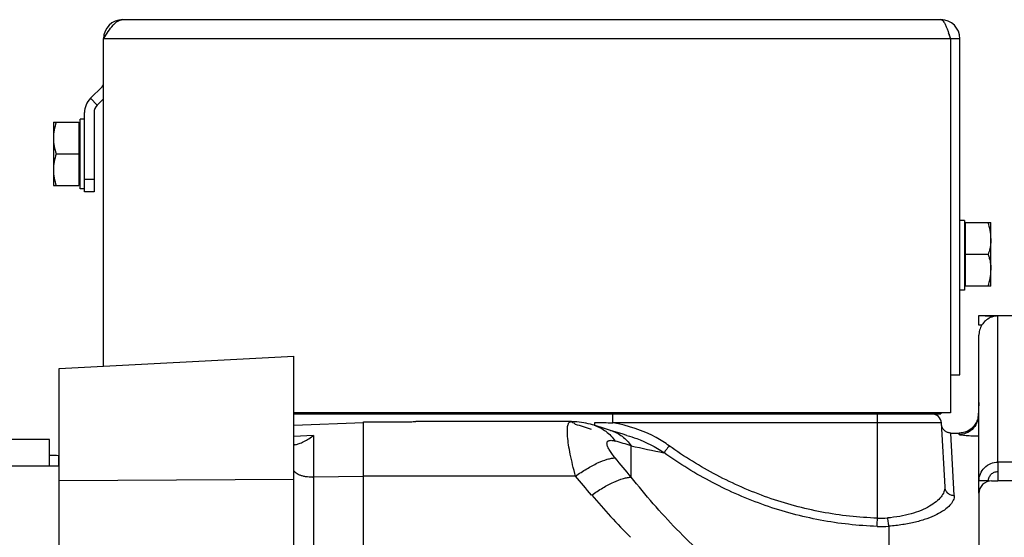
# Model space of a CAD drawing. Extents: x -1622 to 1181, y 8 to 1633.
# Tile 76 of 82: x 552 to 707, y 984 to 1065. Entities that reach past the tile are written whole.
import ezdxf

# ---------------------------------------------------------------- set-up
doc = ezdxf.new("R2010")
doc.units = 0
doc.header["$LTSCALE"] = 65.395
doc.layers.get('0').update_dxf_attribs({"linetype": 'CONTINUOUS'})

msp = doc.modelspace()

# ---------------------------------------------------------------- linework, layer by layer
at = {"color": 6, "linetype": 'CONTINUOUS'}
for p, q in [((568.34, 1065.42), (697.34, 1065.42)), ((565.34, 1010.78), (565.34, 1062.42)), ((700.34, 1062.42), (698.84, 1062.42)), ((700.34, 1009.42), (700.34, 1062.42)), ((562.34, 1049.76), (561.64, 1049.76)), ((562.34, 1038.26), (562.34, 1050.76)), ((557.44, 1049.26), (557.44, 1039.26)), ((557.44, 1049.26), (561.44, 1049.26)), ((557.89, 1044.26), (561.44, 1044.26)), ((557.44, 1039.26), (561.44, 1039.26)), ((562.34, 1038.76), (561.64, 1038.76)), ((563.84, 1038.26), (562.34, 1038.26)), ((701.04, 1033.76), (700.34, 1033.76)), ((701.24, 1033.42), (705.24, 1033.42)), ((705.24, 1030.92), (705.24, 1033.42)), ((704.79, 1028.42), (701.24, 1028.42)), ((705.24, 1023.42), (705.24, 1025.92)), ((705.24, 1023.42), (701.24, 1023.42)), ((701.04, 1022.76), (700.34, 1022.76)), ((558.34, 1010.42), (595.34, 1012.36)), ((595.34, 939.2), (595.34, 1012.36)), ((558.34, 650.26), (558.34, 1010.42)), ((698.84, 1009.42), (698.84, 1003.42)), ((698.84, 1009.42), (700.34, 1009.42)), ((703.34, 1005.07), (703.22, 1002.85)), ((698.84, 1003.42), (595.34, 1003.42)), ((671.34, 1003.26), (671.34, 1003.42)), ((695.34, 1003.26), (697.34, 1003.26)), ((697.34, 1003.42), (697.34, 1003.26)), ((595.34, 1001.52), (606.34, 1001.91)), ((639.01, 1002.05), (614.56, 1002.05)), ((640.32, 1001.97), (639.94, 1002.01)), ((640.69, 1001.93), (640.32, 1001.97)), ((641.05, 1001.87), (640.69, 1001.93)), ((641.4, 1001.8), (641.04, 1001.87)), ((641.74, 1001.73), (641.39, 1001.8)), ((642.09, 1001.64), (641.74, 1001.73)), ((642.43, 1001.55), (642.43, 1001.55)), ((697.41, 1001.84), (697.94, 991.75)), ((698.92, 1000.26), (700.24, 1000.26))]:
    msp.add_line(p, q, dxfattribs=at)
at = {"color": 9, "linetype": 'CONTINUOUS'}
for p, q in [((698.84, 1062.42), (565.34, 1062.42)), ((562.34, 1040.26), (563.84, 1040.26)), ((705.34, 1018.52), (705.34, 1018.71)), ((706.34, 995.66), (706.34, 1018.71)), ((721.34, 1018.71), (706.34, 1018.71)), ((686.34, 1003.26), (686.34, 1003.42)), ((687.34, 986.84), (687.34, 1003.26)), ((642.68, 1001.47), (642.68, 1001.47)), ((697.41, 1001.84), (645.61, 1001.84)), ((598.44, 999.85), (595.34, 999.71)), ((598.44, 999.85), (595.34, 999.71)), ((598.44, 999.85), (598.44, 972.73)), ((645.27, 1000.67), (645.27, 1000.67)), ((647.85, 999.89), (647.85, 999.89)), ((699.44, 990.42), (698.92, 1000.26)), ((648.53, 993.31), (648.53, 998.25)), ((905.34, 995.66), (706.34, 995.66)), ((639.74, 993.45), (606.34, 993.45)), ((595.34, 992.95), (558.34, 992.72)), ((606.34, 993.39), (598.44, 993.28)), ((905.34, 992.71), (706.34, 992.71)), ((689.14, 985.57), (689.14, 982.11))]:
    msp.add_line(p, q, dxfattribs=at)
at = {"color": 2, "linetype": 'CONTINUOUS'}
for p, q in [((698.84, 1062.42), (698.84, 1009.42)), ((565.1, 1054.85), (563.28, 1053.02)), ((563.28, 1053.02), (564.34, 1051.96)), ((565.34, 1052.96), (564.34, 1051.96)), ((561.64, 1038.76), (561.64, 1049.76)), ((563.84, 1050.76), (563.84, 1038.26)), ((561.44, 1049.26), (561.44, 1039.26)), ((701.04, 1033.76), (701.04, 1022.76)), ((701.24, 1023.42), (701.24, 1033.42)), ((705.24, 1025.92), (705.24, 1030.92)), ((595.34, 1003.26), (695.34, 1003.26)), ((645.61, 1001.84), (645.61, 1003.26)), ((695.34, 1003.26), (695.34, 1003.42)), ((606.34, 658.47), (606.34, 1002.03)), ((606.34, 1002.03), (612.84, 1002.03)), ((642.79, 1001.44), (642.79, 1001.94)), ((700.23, 1000.02), (700.24, 1000.26))]:
    msp.add_line(p, q, dxfattribs=at)
at = {"color": 7, "linetype": 'CONTINUOUS'}
for p, q in [((703.34, 1017.26), (703.34, 1018.76)), ((703.79, 1017.26), (703.34, 1017.26)), ((556.81, 999.26), (539.81, 999.26)), ((556.81, 995.06), (556.81, 999.26)), ((558.31, 995.06), (558.31, 996.68)), ((538.31, 995.06), (558.34, 995.06)), ((704.84, 992.71), (703.34, 992.71))]:
    msp.add_line(p, q, dxfattribs=at)
at = {"color": 3, "linetype": 'CONTINUOUS'}
for p, q in [((703.34, 1018.76), (721.34, 1018.76)), ((706.34, 1018.71), (705.34, 1018.71)), ((703.34, 990.77), (703.34, 1015.67)), ((706.34, 995.66), (706.34, 992.71)), ((705.34, 992.71), (706.34, 992.71)), ((703.34, 990.71), (703.34, 920.23))]:
    msp.add_line(p, q, dxfattribs=at)
at = {"color": 6, "linetype": 'CONTINUOUS'}
for points in [[(703.22, 1002.91), (703.19, 1002.72), (703.15, 1002.53), (703.1, 1002.34), (703.03, 1002.16), (702.95, 1001.98), (702.86, 1001.81), (702.76, 1001.64), (702.65, 1001.48), (702.53, 1001.33), (702.4, 1001.18), (702.27, 1001.05), (702.12, 1000.92), (701.96, 1000.8), (701.8, 1000.7), (701.63, 1000.6), (701.46, 1000.52), (701.28, 1000.44), (701.09, 1000.38), (700.91, 1000.33), (700.71, 1000.3), (700.52, 1000.27), (700.33, 1000.26), (700.24, 1000.26)], [(639.94, 1002.01), (639.54, 1002.04), (639.13, 1002.05), (639.01, 1002.05)], [(639.94, 1002.01), (639.54, 1002.04), (639.13, 1002.05)], [(642.68, 1001.47), (642.44, 1001.55), (642.08, 1001.64)], [(698.92, 1000.26), (698.81, 1000.26), (698.7, 1000.28), (698.59, 1000.29), (698.49, 1000.32), (698.39, 1000.36), (698.29, 1000.4), (698.19, 1000.45), (698.1, 1000.5), (698.01, 1000.57), (697.93, 1000.64), (697.85, 1000.71), (697.77, 1000.79), (697.71, 1000.88), (697.65, 1000.97), (697.59, 1001.06), (697.55, 1001.16), (697.51, 1001.26), (697.47, 1001.36), (697.45, 1001.47), (697.43, 1001.57), (697.42, 1001.68)], [(647.85, 999.89), (647.08, 1000.12), (646.14, 1000.4), (645.27, 1000.67)]]:
    msp.add_lwpolyline(points, dxfattribs=at)
for centre, radius, start, end in [((568.34, 1062.42), 3, 90, 180), ((697.34, 1062.42), 3, 0, 90), ((697.34, 1062.42), 1.5, 0, 35.6269), ((565.54, 1050.76), 3.2, 135, 180), ((695.92, 1001.76), 1.5, 3, 90), ((484.57, 486.51), 538.69, 72.6427, 72.9315), ((592.06, 1008.64), 10.86, 305.3025, 305.9822)]:
    msp.add_arc(centre, radius, start, end, dxfattribs=at)
at = {"color": 2, "linetype": 'CONTINUOUS'}
for centre, radius, start, end in [((564.54, 1055.42), 0.8, 315, 360), ((565.54, 1050.76), 1.7, 135.0001, 179.9999), ((484.58, 496.28), 528.62, 72.6427, 72.9315)]:
    msp.add_arc(centre, radius, start, end, dxfattribs=at)
at = {"color": 3, "linetype": 'CONTINUOUS'}
for centre, radius, start, end in [((706.4, 1015.65), 3.07, 109.1685, 110.1681), ((706.4, 1015.63), 3.08, 91.1843, 109.1249), ((706.37, 1015.67), 3.03, 177.2721, 179.9998), ((705.34, 990.71), 2, 90, 180)]:
    msp.add_arc(centre, radius, start, end, dxfattribs=at)
at = {"color": 9, "linetype": 'CONTINUOUS'}
for centre, radius, start, end in [((496.4, 480.99), 539.17, 73.611, 73.8926), ((685.5, 1161.1), 167, 257.21, 259.0168), ((320.26, 720.05), 427.12, 39.7746, 40.3052), ((305.81, 705.39), 441.01, 40.2734, 40.7822), ((598.34, 1000.65), 7.37, 269.9999, 270.8136), ((723.79, 1059.36), 106.71, 220.2054, 225.0616), ((146.63, 1004.01), 540.98, 358.0443, 358.1811), ((687.85, 1000.92), 14.1, 267.9233, 274.3607), ((687.9, 1004.62), 19.09, 268.1812, 273.7164)]:
    msp.add_arc(centre, radius, start, end, dxfattribs=at)
at = {"color": 7, "linetype": 'CONTINUOUS'}
msp.add_arc((553.41, 814.84), 181.91, 88.4573, 88.9298, dxfattribs=at)
at = {"color": 6, "linetype": 'CONTINUOUS'}
for points, knots in [([(565.34, 1062.42), (565.58, 1062.8), (566.05, 1063.53), (566.67, 1064.38), (567.19, 1064.91), (567.56, 1065.19), (567.95, 1065.37), (568.21, 1065.42), (568.34, 1065.42)], [0, 0, 0, 0, 0.312601, 0.592695, 0.71328, 0.819587, 0.913511, 1, 1, 1, 1]), ([(697.34, 1065.42), (697.4, 1065.42), (697.55, 1065.36), (697.74, 1065.17), (697.92, 1064.89), (698.1, 1064.52), (698.29, 1064.07), (698.54, 1063.36), (698.72, 1062.8), (698.84, 1062.42)], [0, 0, 0, 0, 0.05681, 0.130246, 0.227172, 0.348097, 0.490512, 0.650232, 1, 1, 1, 1]), ([(557.89, 1049.26), (557.75, 1048.85), (557.52, 1048.03), (557.44, 1047.18), (557.44, 1046.76)], [0, 0, 0, 0, 0.501876, 1, 1, 1, 1]), ([(557.44, 1046.76), (557.44, 1046.34), (557.52, 1045.48), (557.75, 1044.66), (557.89, 1044.26)], [0, 0, 0, 0, 0.498124, 1, 1, 1, 1]), ([(557.89, 1044.26), (557.75, 1043.85), (557.52, 1043.03), (557.44, 1042.18), (557.44, 1041.76)], [0, 0, 0, 0, 0.501876, 1, 1, 1, 1]), ([(557.44, 1041.76), (557.44, 1041.34), (557.52, 1040.48), (557.75, 1039.66), (557.89, 1039.26)], [0, 0, 0, 0, 0.498124, 1, 1, 1, 1]), ([(705.24, 1030.92), (705.24, 1031.34), (705.15, 1032.19), (704.93, 1033.01), (704.79, 1033.42)], [0, 0, 0, 0, 0.498124, 1, 1, 1, 1]), ([(704.79, 1023.42), (704.93, 1023.82), (705.15, 1024.64), (705.24, 1025.49), (705.24, 1025.92)], [0, 0, 0, 0, 0.501876, 1, 1, 1, 1]), ([(595.52, 998.42), (595.6, 998.42), (595.77, 998.45), (596.05, 998.54), (596.37, 998.66), (596.87, 998.88), (597.54, 999.24), (598.07, 999.58), (598.34, 999.77)], [0, 0, 0, 0, 0.07172, 0.165623, 0.277306, 0.403141, 0.6865, 1, 1, 1, 1]), ([(595.34, 998.49), (595.34, 998.48), (595.35, 998.45), (595.39, 998.43), (595.45, 998.42), (595.49, 998.42), (595.52, 998.42)], [0, 0, 0, 0, 0.178955, 0.379935, 0.649783, 1, 1, 1, 1])]:
    msp.add_open_spline(points, degree=3, knots=knots, dxfattribs=at)
at = {"color": 2, "linetype": 'CONTINUOUS'}
for points, knots in [([(705.24, 1030.92), (705.24, 1030.7), (705.21, 1030.17), (705.07, 1029.33), (704.89, 1028.72), (704.79, 1028.42)], [0, 0, 0, 0, 0.248893, 0.623299, 1, 1, 1, 1]), ([(704.79, 1028.42), (704.86, 1028.21), (705.01, 1027.7), (705.19, 1026.87), (705.24, 1026.23), (705.24, 1025.92)], [0, 0, 0, 0, 0.251493, 0.626589, 1, 1, 1, 1]), ([(612.84, 1002.03), (613.14, 1002.03), (613.72, 1002.04), (614.29, 1002.05), (614.56, 1002.05)], [0, 0, 0, 0, 0.534158, 1, 1, 1, 1]), ([(642.79, 1001.94), (643.26, 1001.94), (644.2, 1001.92), (645.14, 1001.87), (645.61, 1001.84)], [0, 0, 0, 0, 0.499998, 1, 1, 1, 1]), ([(703.34, 999.74), (703.12, 999.74), (702.7, 999.75), (702.11, 999.78), (701.57, 999.81), (701.12, 999.85), (700.75, 999.89), (700.5, 999.92), (700.36, 999.95), (700.29, 999.97), (700.25, 999.99), (700.23, 1000.01), (700.23, 1000.02)], [0, 0, 0, 0, 0.207337, 0.399246, 0.57087, 0.71791, 0.836646, 0.923979, 0.955336, 0.978148, 0.992606, 1, 1, 1, 1])]:
    msp.add_open_spline(points, degree=3, knots=knots, dxfattribs=at)
at = {"color": 3, "linetype": 'CONTINUOUS'}
for points, knots in [([(705.34, 1018.53), (705.06, 1018.42), (704.53, 1018.14), (703.9, 1017.5), (703.47, 1016.7), (703.36, 1016.11), (703.34, 1015.81)], [0, 0, 0, 0, 0.250086, 0.500265, 0.75024, 1, 1, 1, 1]), ([(703.99, 1018.76), (704.2, 1018.76), (704.65, 1018.73), (705.1, 1018.71), (705.34, 1018.71)], [0, 0, 0, 0, 0.463443, 1, 1, 1, 1]), ([(703.34, 992.71), (703.34, 993.09), (703.5, 993.87), (704.17, 994.85), (705.16, 995.51), (705.95, 995.66), (706.34, 995.66)], [0, 0, 0, 0, 0.248228, 0.4975, 0.748236, 1, 1, 1, 1])]:
    msp.add_open_spline(points, degree=3, knots=knots, dxfattribs=at)
at = {"color": 9, "linetype": 'CONTINUOUS'}
for points, knots in [([(703.22, 1002.85), (703.2, 1002.49), (703.02, 1001.74), (702.35, 1000.78), (701.35, 1000.15), (700.59, 1000.02), (700.23, 1000.02)], [0, 0, 0, 0, 0.240616, 0.499771, 0.759068, 1, 1, 1, 1]), ([(703.34, 1002.7), (703.3, 1002.72), (703.25, 1002.76), (703.22, 1002.83), (703.22, 1002.85)], [0, 0, 0, 0, 0.578087, 1, 1, 1, 1]), ([(639.74, 993.45), (639.58, 994.05), (639.29, 995.2), (638.92, 996.86), (638.65, 998.34), (638.51, 999.44), (638.46, 1000.21), (638.45, 1000.68), (638.47, 1001.09), (638.52, 1001.43), (638.6, 1001.7), (638.7, 1001.89), (638.84, 1002.02), (638.96, 1002.05), (639.01, 1002.05)], [0, 0, 0, 0, 0.208361, 0.399116, 0.567847, 0.710607, 0.771256, 0.824369, 0.869811, 0.907622, 0.93813, 0.96219, 0.981685, 1, 1, 1, 1]), ([(639.01, 1002.05), (639.13, 1002.05), (639.41, 1001.93), (639.62, 1001.74), (639.74, 1001.62)], [0, 0, 0, 0, 0.405423, 1, 1, 1, 1]), ([(642.68, 1001.47), (643.34, 1001.27), (644.61, 1000.61), (645.58, 999.57), (645.99, 998.99)], [0, 0, 0, 0, 0.494901, 1, 1, 1, 1]), ([(654.51, 998.24), (653.85, 998.72), (651.13, 1000.42), (648, 1001.48), (645.61, 1001.84)], [0, 0, 0, 0, 0.250797, 1, 1, 1, 1]), ([(645.27, 1000.67), (645.92, 1000.47), (647.17, 999.82), (648.13, 998.81), (648.53, 998.25)], [0, 0, 0, 0, 0.49563, 1, 1, 1, 1]), ([(647.85, 999.89), (648.37, 999.74), (650.41, 999.06), (652.36, 998.07), (653.69, 997.16)], [0, 0, 0, 0, 0.250351, 1, 1, 1, 1]), ([(645.99, 996.34), (645.8, 996.56), (645.47, 996.98), (645.06, 997.59), (644.82, 998.06), (644.72, 998.4), (644.7, 998.6), (644.71, 998.77), (644.78, 998.92), (644.9, 999.02), (645.05, 999.08), (645.24, 999.11), (645.56, 999.1), (645.81, 999.04), (645.99, 998.99)], [0, 0, 0, 0, 0.204625, 0.380558, 0.521687, 0.578273, 0.625881, 0.665872, 0.701069, 0.735603, 0.773684, 0.818209, 0.870583, 1, 1, 1, 1]), ([(654.51, 998.24), (654.34, 998.01), (654.11, 997.7), (653.83, 997.34), (653.73, 997.21), (653.69, 997.16)], [0, 0, 0, 0, 0.636892, 0.863435, 1, 1, 1, 1]), ([(687.34, 986.84), (684.4, 986.93), (678.54, 987.57), (670, 989.88), (661.9, 993.42), (656.89, 996.53), (654.51, 998.24)], [0, 0, 0, 0, 0.249962, 0.499946, 0.749959, 1, 1, 1, 1]), ([(687.3, 985.54), (684.29, 985.64), (678.29, 986.3), (669.56, 988.64), (661.26, 992.24), (656.13, 995.41), (653.69, 997.16)], [0, 0, 0, 0, 0.250005, 0.500009, 0.750008, 1, 1, 1, 1]), ([(639.74, 993.45), (640.32, 993.86), (641.45, 994.61), (643.12, 995.52), (644.44, 996.05), (645.38, 996.28), (645.8, 996.33), (645.99, 996.34)], [0, 0, 0, 0, 0.304224, 0.584373, 0.819977, 0.917119, 1, 1, 1, 1]), ([(598.34, 993.28), (597.95, 993.28), (597.39, 993.32), (596.69, 993.47), (596.23, 993.62), (595.86, 993.8), (595.57, 994), (595.39, 994.24), (595.34, 994.41), (595.34, 994.5)], [0, 0, 0, 0, 0.333171, 0.486703, 0.625336, 0.745783, 0.846552, 0.92915, 1, 1, 1, 1]), ([(642.29, 990.47), (642.86, 990.87), (643.99, 991.61), (645.66, 992.5), (646.98, 993.02), (647.92, 993.25), (648.34, 993.3), (648.53, 993.31)], [0, 0, 0, 0, 0.302893, 0.582365, 0.818405, 0.916214, 1, 1, 1, 1]), ([(663.84, 977.74), (660.95, 979.99), (655.55, 984.93), (650.77, 990.45), (648.53, 993.31)], [0, 0, 0, 0, 0.502178, 1, 1, 1, 1]), ([(697.94, 991.75), (697.96, 991.49), (697.85, 990.92), (697.36, 990.12), (696.58, 989.36), (695.51, 988.65), (694.17, 988.01), (692.59, 987.47), (690.82, 987.07), (689.57, 986.92), (688.92, 986.87)], [0, 0, 0, 0, 0.071438, 0.153573, 0.252, 0.368768, 0.504054, 0.656424, 0.823122, 1, 1, 1, 1]), ([(699.44, 990.42), (699.45, 990.29), (699.43, 990.03), (699.3, 989.63), (699.08, 989.24), (698.64, 988.69), (697.84, 988.03), (696.62, 987.33), (695.09, 986.7), (693.29, 986.17), (691.28, 985.78), (689.87, 985.62), (689.14, 985.57)], [0, 0, 0, 0, 0.0317, 0.065264, 0.102019, 0.142894, 0.238951, 0.355641, 0.492614, 0.648013, 0.818653, 1, 1, 1, 1]), ([(697.94, 991.75), (697.95, 991.58), (698.02, 991.32), (698.21, 991.01), (698.46, 990.72), (698.88, 990.48), (699.26, 990.42), (699.44, 990.42)], [0, 0, 0, 0, 0.233911, 0.360619, 0.49109, 0.752942, 1, 1, 1, 1]), ([(688.92, 986.87), (688.94, 986.61), (688.98, 986.25), (689.06, 985.82), (689.11, 985.64), (689.14, 985.57)], [0, 0, 0, 0, 0.59215, 0.831901, 1, 1, 1, 1])]:
    msp.add_open_spline(points, degree=3, knots=knots, dxfattribs=at)
at = {"color": 7, "linetype": 'CONTINUOUS'}
msp.add_open_spline([(704.84, 992.71), (704.84, 992.9), (704.92, 993.29), (705.25, 993.78), (705.75, 994.11), (706.14, 994.19), (706.34, 994.19)], degree=3, knots=[0, 0, 0, 0, 0.248228, 0.4975, 0.748236, 1, 1, 1, 1], dxfattribs=at)

doc.saveas('drawing.dxf')
